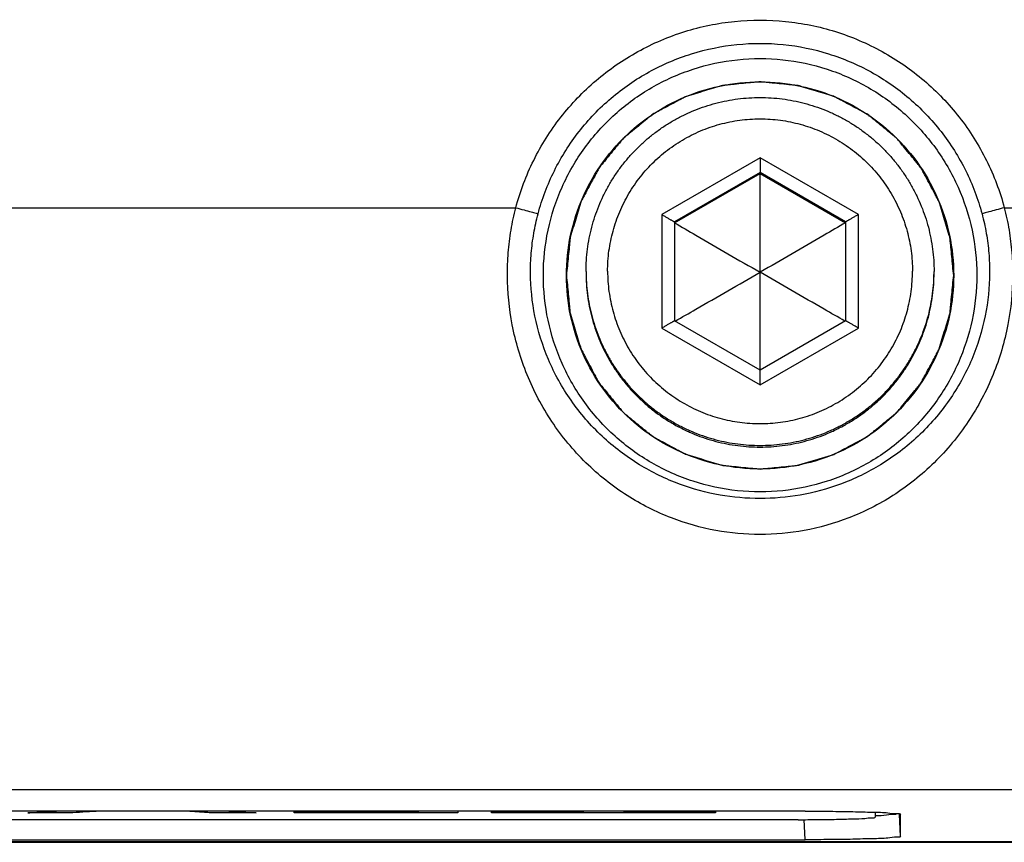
# Model space of a CAD drawing. Header units: inches. Extents: x 0 to 34, y 0 to 22.
# Tile 54 of 69: x 20.047 to 20.687, y 4.653 to 5.188. Entities that reach past the tile are written whole.
import ezdxf

# ---------------------------------------------------------------- set-up
doc = ezdxf.new("R2010")
doc.units = ezdxf.units.IN
doc.header["$LTSCALE"] = 1.87
doc.header["$MEASUREMENT"] = 0
doc.layers.get('0').update_dxf_attribs({"linetype": 'CONTINUOUS'})
doc.layers.add('COSMETIC', color=7, linetype='CONTINUOUS')
doc.layers.add('DATUMCURVES', color=7, linetype='CONTINUOUS')

msp = doc.modelspace()

# ---------------------------------------------------------------- linework, layer by layer
at = {"color": 7, "linetype": 'CONTINUOUS'}
for p, q in [((20.52811, 5.09817), (20.46423, 5.06129)), ((20.59199, 5.06129), (20.52811, 5.09817)), ((20.52811, 5.08848), (20.47256, 5.05641)), ((20.47256, 5.05592), (20.52811, 5.08799)), ((20.58366, 5.05641), (20.52811, 5.08848)), ((20.52811, 4.9602), (20.52811, 5.08848)), ((20.52811, 5.08799), (20.58366, 5.05592)), ((19.09676, 5.06567), (20.36947, 5.06567)), ((20.68676, 5.06567), (21.72248, 5.06567)), ((20.46423, 5.06129), (20.46423, 4.98753)), ((20.59199, 4.98753), (20.59199, 5.06129)), ((20.47256, 5.05641), (20.47256, 4.99227)), ((20.58366, 5.05641), (20.58366, 4.99227)), ((20.52811, 4.9602), (20.47256, 4.99227)), ((20.58366, 4.99227), (20.52811, 4.9602)), ((20.46423, 4.98753), (20.52811, 4.95065)), ((20.52811, 4.95065), (20.59199, 4.98753)), ((21.72248, 4.68763), (19.98373, 4.68763)), ((20.55748, 4.67369), (18.64974, 4.67369)), ((20.60281, 4.67299), (20.60278, 4.6699)), ((20.6194, 4.6573), (20.61866, 4.67149)), ((20.6194, 4.67153), (20.6194, 4.67153)), ((20.6194, 4.6573), (20.6194, 4.67153)), ((20.55277, 4.66816), (18.65277, 4.66818)), ((20.55748, 4.65514), (20.55679, 4.66837)), ((18.44766, 4.65346), (21.47956, 4.65346)), ((21.47906, 4.65377), (18.44817, 4.65377)), ((18.64974, 4.65514), (20.55748, 4.65514))]:
    msp.add_line(p, q, dxfattribs=at)
for points, knots in [([(20.36947, 5.06567), (20.37229, 5.07627), (20.38012, 5.09702), (20.39785, 5.12513), (20.42088, 5.14917), (20.44825, 5.1681), (20.47886, 5.18116), (20.51147, 5.18783), (20.54476, 5.18783), (20.57737, 5.18116), (20.60798, 5.16809), (20.63535, 5.14916), (20.65839, 5.12512), (20.67611, 5.09701), (20.68393, 5.07627), (20.68676, 5.06567)], [0, 0, 0, 0, 0.076637, 0.153674, 0.230603, 0.307585, 0.38455, 0.461526, 0.538499, 0.615475, 0.692439, 0.769424, 0.846345, 0.923405, 1, 1, 1, 1]), ([(20.38394, 5.06169), (20.38651, 5.07133), (20.39363, 5.09019), (20.40974, 5.11574), (20.43067, 5.13758), (20.45555, 5.15477), (20.48337, 5.16664), (20.513, 5.1727), (20.54324, 5.1727), (20.57287, 5.16664), (20.60069, 5.15477), (20.62556, 5.13757), (20.64649, 5.11573), (20.6626, 5.09018), (20.66972, 5.07132), (20.67229, 5.06169)], [0, 0, 0, 0, 0.076687, 0.15372, 0.230643, 0.307617, 0.384571, 0.461533, 0.538492, 0.615454, 0.692407, 0.769384, 0.846299, 0.923354, 1, 1, 1, 1]), ([(20.38737, 5.02183), (20.38737, 5.03164), (20.38943, 5.05131), (20.39859, 5.07949), (20.41341, 5.10516), (20.43325, 5.12719), (20.45722, 5.14461), (20.4843, 5.15666), (20.51329, 5.16283), (20.54293, 5.16283), (20.57192, 5.15666), (20.599, 5.14461), (20.62298, 5.12719), (20.64281, 5.10516), (20.65763, 5.07949), (20.66679, 5.05131), (20.66886, 5.03164), (20.66886, 5.02183)], [0, 0, 0, 0, 0.066665, 0.133327, 0.200004, 0.266665, 0.333333, 0.399999, 0.466666, 0.533333, 0.600001, 0.666667, 0.733335, 0.799996, 0.866674, 0.933334, 1, 1, 1, 1]), ([(20.40235, 5.02171), (20.40235, 5.03046), (20.40419, 5.04804), (20.41237, 5.07321), (20.42561, 5.09615), (20.44333, 5.11584), (20.46475, 5.13141), (20.48895, 5.14219), (20.51486, 5.14769), (20.54135, 5.1477), (20.56726, 5.14219), (20.59146, 5.13141), (20.61289, 5.11584), (20.63061, 5.09616), (20.64385, 5.07322), (20.65203, 5.04804), (20.65388, 5.03046), (20.65388, 5.02171)], [0, 0, 0, 0, 0.066614, 0.133275, 0.199953, 0.266617, 0.33329, 0.399964, 0.466641, 0.533321, 0.600004, 0.666684, 0.733364, 0.800034, 0.866718, 0.933383, 1, 1, 1, 1]), ([(20.41511, 5.02429), (20.41511, 5.0267), (20.41527, 5.03153), (20.41596, 5.03875), (20.41712, 5.0459), (20.41873, 5.05297), (20.4208, 5.05992), (20.4233, 5.06672), (20.42623, 5.07335), (20.42959, 5.07978), (20.43334, 5.08597), (20.43749, 5.09192), (20.44201, 5.09759), (20.44688, 5.10295), (20.45209, 5.10799), (20.45761, 5.11269), (20.46342, 5.11703), (20.46949, 5.12098), (20.47581, 5.12454), (20.48234, 5.12768), (20.48906, 5.1304), (20.49594, 5.13269), (20.50295, 5.13453), (20.51007, 5.13591), (20.51725, 5.13684), (20.52449, 5.1373), (20.53174, 5.1373), (20.53897, 5.13684), (20.54616, 5.13591), (20.55327, 5.13453), (20.56029, 5.13269), (20.56717, 5.1304), (20.57388, 5.12768), (20.58041, 5.12454), (20.58673, 5.12098), (20.59281, 5.11703), (20.59861, 5.11269), (20.60413, 5.10799), (20.60934, 5.10295), (20.61421, 5.09759), (20.61873, 5.09192), (20.62288, 5.08597), (20.62664, 5.07978), (20.62999, 5.07335), (20.63293, 5.06672), (20.63543, 5.05992), (20.63749, 5.05297), (20.6391, 5.0459), (20.64026, 5.03875), (20.64096, 5.03153), (20.64111, 5.0267), (20.64111, 5.02429)], [0, 0, 0, 0, 0.020408, 0.040816, 0.061223, 0.081631, 0.102039, 0.122447, 0.142855, 0.163263, 0.183671, 0.204079, 0.224487, 0.244895, 0.265303, 0.285711, 0.30612, 0.326528, 0.346936, 0.367345, 0.387753, 0.408162, 0.42857, 0.448979, 0.469387, 0.489796, 0.510204, 0.530613, 0.551021, 0.57143, 0.591838, 0.612247, 0.632655, 0.653064, 0.673472, 0.69388, 0.714289, 0.734697, 0.755105, 0.775513, 0.795921, 0.816329, 0.836737, 0.857145, 0.877553, 0.897961, 0.918369, 0.938777, 0.959184, 0.979592, 1, 1, 1, 1]), ([(20.42911, 5.02441), (20.42911, 5.02662), (20.42926, 5.03103), (20.42992, 5.03762), (20.43102, 5.04414), (20.43256, 5.05058), (20.43452, 5.05691), (20.4369, 5.06309), (20.43969, 5.06909), (20.44287, 5.0749), (20.44643, 5.08048), (20.45036, 5.08581), (20.45463, 5.09087), (20.45924, 5.09562), (20.46415, 5.10007), (20.46934, 5.10417), (20.4748, 5.10792), (20.4805, 5.11129), (20.48641, 5.11428), (20.4925, 5.11686), (20.49876, 5.11903), (20.50515, 5.12078), (20.51163, 5.1221), (20.5182, 5.12298), (20.5248, 5.12343), (20.53142, 5.12343), (20.53803, 5.12298), (20.54459, 5.1221), (20.55108, 5.12078), (20.55747, 5.11903), (20.56372, 5.11686), (20.56982, 5.11428), (20.57573, 5.11129), (20.58142, 5.10792), (20.58688, 5.10417), (20.59208, 5.10007), (20.59699, 5.09562), (20.60159, 5.09087), (20.60587, 5.08581), (20.60979, 5.08048), (20.61336, 5.0749), (20.61654, 5.06909), (20.61932, 5.06309), (20.6217, 5.05691), (20.62367, 5.05058), (20.6252, 5.04414), (20.6263, 5.03762), (20.62696, 5.03103), (20.62711, 5.02662), (20.62711, 5.02441)], [0, 0, 0, 0, 0.021276, 0.042552, 0.063829, 0.085105, 0.106381, 0.127657, 0.148934, 0.17021, 0.191487, 0.212763, 0.23404, 0.255316, 0.276593, 0.297869, 0.319146, 0.340423, 0.3617, 0.382977, 0.404254, 0.425531, 0.446808, 0.468085, 0.489361, 0.510639, 0.531915, 0.553192, 0.574469, 0.595746, 0.617023, 0.6383, 0.659577, 0.680854, 0.702131, 0.723407, 0.744684, 0.76596, 0.787237, 0.808513, 0.82979, 0.851066, 0.872343, 0.893619, 0.914895, 0.936171, 0.957448, 0.978724, 1, 1, 1, 1]), ([(20.52811, 5.09817), (20.52811, 5.09778), (20.52811, 5.097), (20.52811, 5.09586), (20.52811, 5.09476), (20.52811, 5.09372), (20.52811, 5.09276), (20.52811, 5.09188), (20.52811, 5.09109), (20.52811, 5.09041), (20.52811, 5.08983), (20.52811, 5.08936), (20.52811, 5.08899), (20.52811, 5.08873), (20.52811, 5.08857), (20.52811, 5.0885), (20.52811, 5.08848)], [0, 0, 0, 0, 0.121575, 0.240187, 0.354109, 0.461755, 0.561717, 0.652781, 0.733956, 0.804581, 0.864339, 0.913103, 0.950888, 0.977824, 0.994116, 1, 1, 1, 1]), ([(20.36405, 5.02158), (20.36402, 5.02652), (20.36439, 5.03645), (20.3662, 5.0512), (20.36824, 5.0609), (20.36947, 5.06567)], [0, 0, 0, 0, 0.333057, 0.668001, 1, 1, 1, 1]), ([(20.36947, 5.06567), (20.37126, 5.06519), (20.37458, 5.06429), (20.37898, 5.06313), (20.38199, 5.06222), (20.38352, 5.06187), (20.38394, 5.06169)], [0, 0, 0, 0, 0.370418, 0.688412, 0.908717, 1, 1, 1, 1]), ([(20.68676, 5.06567), (20.68497, 5.06519), (20.68164, 5.06429), (20.67724, 5.06313), (20.67423, 5.06222), (20.6727, 5.06187), (20.67229, 5.06169)], [0, 0, 0, 0, 0.370413, 0.688407, 0.908715, 1, 1, 1, 1]), ([(20.68676, 5.06567), (20.68798, 5.06089), (20.69003, 5.05118), (20.69184, 5.03643), (20.6922, 5.02652), (20.69217, 5.02158)], [0, 0, 0, 0, 0.332538, 0.667365, 1, 1, 1, 1]), ([(20.37903, 5.02322), (20.379, 5.02753), (20.37933, 5.03619), (20.38097, 5.04907), (20.38283, 5.05753), (20.38394, 5.06169)], [0, 0, 0, 0, 0.33289, 0.66764, 1, 1, 1, 1]), ([(20.46423, 5.06129), (20.46457, 5.0611), (20.46524, 5.06071), (20.46623, 5.06013), (20.46718, 5.05958), (20.46808, 5.05906), (20.46891, 5.05858), (20.46967, 5.05814), (20.47034, 5.05774), (20.47093, 5.0574), (20.47142, 5.0571), (20.47183, 5.05686), (20.47213, 5.05667), (20.47237, 5.05655), (20.47247, 5.05645), (20.47256, 5.05643), (20.47256, 5.05641)], [0, 0, 0, 0, 0.121994, 0.240961, 0.355167, 0.463027, 0.563131, 0.654266, 0.735444, 0.806007, 0.865644, 0.914231, 0.951789, 0.978453, 0.994436, 1, 1, 1, 1]), ([(20.59199, 5.06129), (20.59165, 5.0611), (20.59098, 5.06071), (20.58999, 5.06013), (20.58904, 5.05958), (20.58815, 5.05906), (20.58731, 5.05858), (20.58656, 5.05814), (20.58588, 5.05774), (20.5853, 5.0574), (20.5848, 5.0571), (20.58439, 5.05686), (20.58409, 5.05667), (20.58385, 5.05655), (20.58375, 5.05645), (20.58366, 5.05643), (20.58366, 5.05641)], [0, 0, 0, 0, 0.121994, 0.240961, 0.355167, 0.463027, 0.563131, 0.654266, 0.735444, 0.806007, 0.865644, 0.914231, 0.951789, 0.978453, 0.994436, 1, 1, 1, 1]), ([(20.67229, 5.06169), (20.6734, 5.05752), (20.67526, 5.04905), (20.6769, 5.03618), (20.67722, 5.02753), (20.67719, 5.02322)], [0, 0, 0, 0, 0.332919, 0.667552, 1, 1, 1, 1]), ([(20.47256, 5.05592), (20.47719, 5.05323), (20.4957, 5.04248), (20.51422, 5.03176), (20.52811, 5.02374)], [0, 0, 0, 0, 0.250164, 1, 1, 1, 1]), ([(20.58366, 5.05592), (20.57903, 5.05323), (20.56053, 5.04248), (20.54201, 5.03176), (20.52811, 5.02374)], [0, 0, 0, 0, 0.250164, 1, 1, 1, 1]), ([(20.69217, 5.02158), (20.69211, 5.01092), (20.68996, 4.98894), (20.68043, 4.9567), (20.66428, 4.92612), (20.64218, 4.89934), (20.61561, 4.87816), (20.58674, 4.86352), (20.55735, 4.85522), (20.52811, 4.85256), (20.49888, 4.85522), (20.46951, 4.86351), (20.44064, 4.87814), (20.41408, 4.89931), (20.39198, 4.92606), (20.37584, 4.95661), (20.36628, 4.98887), (20.36412, 5.01088), (20.36405, 5.02158)], [0, 0, 0, 0, 0.061444, 0.126408, 0.192559, 0.259385, 0.325077, 0.38699, 0.444713, 0.500002, 0.555282, 0.612974, 0.674859, 0.74056, 0.807297, 0.873391, 0.93832, 1, 1, 1, 1]), ([(20.67719, 5.02322), (20.67713, 5.01391), (20.67515, 4.9947), (20.66643, 4.96654), (20.65168, 4.93988), (20.63154, 4.91658), (20.60739, 4.89819), (20.58121, 4.88551), (20.55459, 4.87832), (20.52811, 4.87602), (20.50163, 4.87832), (20.47502, 4.88551), (20.44884, 4.89818), (20.42471, 4.91655), (20.40458, 4.93983), (20.38984, 4.96646), (20.38109, 4.99463), (20.3791, 5.01387), (20.37903, 5.02322)], [0, 0, 0, 0, 0.060312, 0.124248, 0.18971, 0.256332, 0.32234, 0.38498, 0.443666, 0.500015, 0.556354, 0.615006, 0.677617, 0.743628, 0.810152, 0.875553, 0.939448, 1, 1, 1, 1]), ([(20.66886, 5.02183), (20.66886, 5.01202), (20.66679, 4.99235), (20.65763, 4.96417), (20.64281, 4.9385), (20.62298, 4.91647), (20.599, 4.89905), (20.57192, 4.887), (20.54293, 4.88083), (20.51329, 4.88083), (20.4843, 4.887), (20.45722, 4.89905), (20.43325, 4.91647), (20.41341, 4.9385), (20.39859, 4.96417), (20.38943, 4.99235), (20.38737, 5.01202), (20.38737, 5.02183)], [0, 0, 0, 0, 0.066665, 0.133327, 0.200004, 0.266665, 0.333333, 0.399999, 0.466666, 0.533333, 0.600001, 0.666667, 0.733335, 0.799996, 0.866674, 0.933334, 1, 1, 1, 1]), ([(20.65388, 5.02171), (20.65388, 5.01295), (20.65203, 4.99537), (20.64386, 4.9702), (20.63062, 4.94726), (20.6129, 4.92757), (20.59147, 4.912), (20.56727, 4.90123), (20.54136, 4.89572), (20.51487, 4.89572), (20.48896, 4.90122), (20.46476, 4.912), (20.44333, 4.92757), (20.42561, 4.94725), (20.41237, 4.9702), (20.40419, 4.99537), (20.40235, 5.01295), (20.40235, 5.02171)], [0, 0, 0, 0, 0.066614, 0.133275, 0.199953, 0.266617, 0.33329, 0.399964, 0.466641, 0.533321, 0.600004, 0.666684, 0.733364, 0.800034, 0.866718, 0.933383, 1, 1, 1, 1]), ([(20.41511, 5.02321), (20.41511, 5.02079), (20.41527, 5.01596), (20.41596, 5.00875), (20.41712, 5.00159), (20.41873, 4.99452), (20.4208, 4.98758), (20.4233, 4.98077), (20.42623, 4.97415), (20.42959, 4.96772), (20.43334, 4.96152), (20.43749, 4.95558), (20.44201, 4.94991), (20.44688, 4.94454), (20.45209, 4.9395), (20.45761, 4.9348), (20.46342, 4.93047), (20.46949, 4.92651), (20.47581, 4.92296), (20.48234, 4.91981), (20.48906, 4.91709), (20.49594, 4.91481), (20.50295, 4.91297), (20.51007, 4.91158), (20.51725, 4.91066), (20.52449, 4.91019), (20.53174, 4.91019), (20.53897, 4.91066), (20.54616, 4.91158), (20.55327, 4.91297), (20.56029, 4.91481), (20.56717, 4.91709), (20.57388, 4.91981), (20.58041, 4.92296), (20.58673, 4.92651), (20.59281, 4.93047), (20.59861, 4.9348), (20.60413, 4.9395), (20.60934, 4.94454), (20.61421, 4.94991), (20.61873, 4.95558), (20.62288, 4.96152), (20.62664, 4.96772), (20.62999, 4.97415), (20.63293, 4.98077), (20.63543, 4.98758), (20.63749, 4.99452), (20.6391, 5.00159), (20.64026, 5.00875), (20.64096, 5.01596), (20.64111, 5.02079), (20.64111, 5.02321)], [0, 0, 0, 0, 0.020408, 0.040816, 0.061223, 0.081631, 0.102039, 0.122447, 0.142855, 0.163263, 0.183671, 0.204079, 0.224487, 0.244895, 0.265303, 0.285711, 0.30612, 0.326528, 0.346936, 0.367345, 0.387753, 0.408162, 0.42857, 0.448979, 0.469387, 0.489796, 0.510204, 0.530613, 0.551021, 0.57143, 0.591838, 0.612247, 0.632655, 0.653064, 0.673472, 0.69388, 0.714289, 0.734697, 0.755105, 0.775513, 0.795921, 0.816329, 0.836737, 0.857145, 0.877553, 0.897961, 0.918369, 0.938777, 0.959184, 0.979592, 1, 1, 1, 1]), ([(20.41512, 5.02321), (20.41514, 5.02115), (20.4153, 5.01668), (20.41596, 5.00983), (20.41712, 5.00267), (20.41873, 4.99561), (20.4208, 4.98866), (20.4233, 4.98186), (20.42623, 4.97523), (20.42959, 4.9688), (20.43334, 4.9626), (20.43749, 4.95666), (20.44201, 4.95099), (20.44688, 4.94563), (20.45209, 4.94058), (20.45761, 4.93588), (20.46342, 4.93155), (20.46949, 4.92759), (20.47581, 4.92404), (20.48234, 4.92089), (20.48906, 4.91817), (20.49594, 4.91589), (20.50295, 4.91405), (20.51007, 4.91266), (20.51725, 4.91174), (20.52449, 4.91127), (20.53174, 4.91127), (20.53897, 4.91174), (20.54616, 4.91266), (20.55327, 4.91405), (20.56029, 4.91589), (20.56717, 4.91817), (20.57388, 4.92089), (20.58041, 4.92404), (20.58673, 4.92759), (20.59281, 4.93155), (20.59861, 4.93588), (20.60413, 4.94058), (20.60934, 4.94563), (20.61421, 4.95099), (20.61873, 4.95666), (20.62288, 4.9626), (20.62664, 4.9688), (20.62999, 4.97523), (20.63293, 4.98186), (20.63543, 4.98866), (20.63749, 4.99561), (20.6391, 5.00267), (20.64026, 5.00983), (20.64092, 5.01668), (20.64109, 5.02115), (20.64111, 5.02321)], [0, 0, 0, 0, 0.017468, 0.038001, 0.058534, 0.079067, 0.0996, 0.120132, 0.140665, 0.161199, 0.181732, 0.202265, 0.222798, 0.243331, 0.263864, 0.284398, 0.304931, 0.325465, 0.345998, 0.366532, 0.387065, 0.407599, 0.428132, 0.448666, 0.4692, 0.489733, 0.510267, 0.5308, 0.551334, 0.571868, 0.592401, 0.612935, 0.633468, 0.654002, 0.674535, 0.695069, 0.715602, 0.736136, 0.756669, 0.777202, 0.797735, 0.818268, 0.838801, 0.859335, 0.879868, 0.9004, 0.920933, 0.941466, 0.961999, 0.982532, 1, 1, 1, 1]), ([(20.42911, 5.02441), (20.42911, 5.02221), (20.42926, 5.01779), (20.42992, 5.01121), (20.43102, 5.00468), (20.43256, 4.99824), (20.43452, 4.99191), (20.4369, 4.98573), (20.43969, 4.97973), (20.44287, 4.97392), (20.44643, 4.96834), (20.45036, 4.96301), (20.45463, 4.95796), (20.45924, 4.9532), (20.46415, 4.94876), (20.46934, 4.94465), (20.4748, 4.94091), (20.4805, 4.93753), (20.48641, 4.93454), (20.4925, 4.93196), (20.49876, 4.92979), (20.50515, 4.92804), (20.51163, 4.92672), (20.5182, 4.92584), (20.5248, 4.9254), (20.53142, 4.9254), (20.53803, 4.92584), (20.54459, 4.92672), (20.55108, 4.92804), (20.55747, 4.92979), (20.56372, 4.93196), (20.56982, 4.93454), (20.57573, 4.93753), (20.58142, 4.94091), (20.58688, 4.94465), (20.59208, 4.94876), (20.59699, 4.9532), (20.60159, 4.95796), (20.60587, 4.96301), (20.60979, 4.96834), (20.61336, 4.97392), (20.61654, 4.97973), (20.61932, 4.98573), (20.6217, 4.99191), (20.62367, 4.99824), (20.6252, 5.00468), (20.6263, 5.01121), (20.62696, 5.01779), (20.62711, 5.02221), (20.62711, 5.02441)], [0, 0, 0, 0, 0.021276, 0.042552, 0.063829, 0.085105, 0.106381, 0.127657, 0.148934, 0.17021, 0.191487, 0.212763, 0.23404, 0.255316, 0.276593, 0.297869, 0.319146, 0.340423, 0.3617, 0.382977, 0.404254, 0.425531, 0.446808, 0.468085, 0.489361, 0.510639, 0.531915, 0.553192, 0.574469, 0.595746, 0.617023, 0.6383, 0.659577, 0.680854, 0.702131, 0.723407, 0.744684, 0.76596, 0.787237, 0.808513, 0.82979, 0.851066, 0.872343, 0.893619, 0.914895, 0.936171, 0.957448, 0.978724, 1, 1, 1, 1]), ([(20.47298, 4.99202), (20.47747, 4.9946), (20.49586, 5.00515), (20.51423, 5.01573), (20.52811, 5.02374)], [0, 0, 0, 0, 0.244095, 1, 1, 1, 1]), ([(20.58324, 4.99202), (20.57875, 4.9946), (20.56036, 5.00515), (20.54199, 5.01573), (20.52811, 5.02374)], [0, 0, 0, 0, 0.244095, 1, 1, 1, 1]), ([(20.46423, 4.98753), (20.46457, 4.98773), (20.46524, 4.98811), (20.46623, 4.98868), (20.46718, 4.98923), (20.46808, 4.98974), (20.46891, 4.99022), (20.46967, 4.99065), (20.47034, 4.99103), (20.47093, 4.99137), (20.47142, 4.99165), (20.47183, 4.99188), (20.47213, 4.99204), (20.47237, 4.99219), (20.47247, 4.99221), (20.47256, 4.99228), (20.47256, 4.99227)], [0, 0, 0, 0, 0.122867, 0.242572, 0.357376, 0.465688, 0.566097, 0.657393, 0.73859, 0.809038, 0.868435, 0.916665, 0.95376, 0.979865, 0.9952, 1, 1, 1, 1]), ([(20.59199, 4.98753), (20.59165, 4.98773), (20.59098, 4.98811), (20.58999, 4.98868), (20.58904, 4.98923), (20.58815, 4.98974), (20.58732, 4.99022), (20.58656, 4.99065), (20.58588, 4.99103), (20.5853, 4.99137), (20.5848, 4.99165), (20.58439, 4.99188), (20.58409, 4.99204), (20.58385, 4.99219), (20.58376, 4.99221), (20.58366, 4.99228), (20.58366, 4.99227)], [0, 0, 0, 0, 0.122867, 0.242572, 0.357376, 0.465688, 0.566097, 0.657393, 0.73859, 0.809038, 0.868435, 0.916665, 0.95376, 0.979865, 0.9952, 1, 1, 1, 1]), ([(20.52811, 4.95065), (20.52811, 4.95104), (20.52811, 4.95182), (20.52811, 4.95296), (20.52811, 4.95405), (20.52811, 4.95508), (20.52811, 4.95604), (20.52811, 4.95691), (20.52811, 4.95768), (20.52811, 4.95835), (20.52811, 4.95892), (20.52811, 4.95938), (20.52811, 4.95971), (20.52811, 4.96001), (20.52811, 4.96007), (20.52811, 4.96019), (20.52811, 4.9602)], [0, 0, 0, 0, 0.123505, 0.243775, 0.359065, 0.467779, 0.568502, 0.660023, 0.741358, 0.811858, 0.871225, 0.919347, 0.956261, 0.982115, 0.997133, 1, 1, 1, 1]), ([(20.55277, 4.66816), (20.55708, 4.66816), (20.56539, 4.66821), (20.57727, 4.66832), (20.58714, 4.66872), (20.59553, 4.6687), (20.59928, 4.66968), (20.60278, 4.66931), (20.60278, 4.6699)], [0, 0, 0, 0, 0.258286, 0.499014, 0.705809, 0.864622, 0.964743, 1, 1, 1, 1]), ([(20.55748, 4.67369), (20.56283, 4.67369), (20.57313, 4.67363), (20.58784, 4.67348), (20.60005, 4.673), (20.61044, 4.67301), (20.6145, 4.67195), (20.61729, 4.67209)], [0, 0, 0, 0, 0.268128, 0.517685, 0.731872, 0.896314, 1, 1, 1, 1]), ([(20.60274, 4.67082), (20.60541, 4.67086), (20.6102, 4.67098), (20.61372, 4.6719), (20.6165, 4.67176)], [0, 0, 0, 0, 0.553065, 1, 1, 1, 1]), ([(20.6194, 4.6573), (20.6194, 4.65657), (20.61506, 4.65703), (20.61044, 4.65582), (20.60005, 4.65583), (20.58784, 4.65534), (20.57313, 4.6552), (20.56283, 4.65514), (20.55748, 4.65514)], [0, 0, 0, 0, 0.035207, 0.135244, 0.293897, 0.500543, 0.741313, 1, 1, 1, 1])]:
    msp.add_open_spline(points, degree=3, knots=knots, dxfattribs=at)
for points in [[(20.41511, 5.02429), (20.41511, 5.02393), (20.41511, 5.02357), (20.41512, 5.02321)], [(20.64111, 5.02321), (20.64111, 5.02357), (20.64111, 5.02393), (20.64111, 5.02429)], [(20.61729, 4.67209), (20.61769, 4.67211), (20.61812, 4.67214), (20.61849, 4.67212)], [(20.61849, 4.67212), (20.61901, 4.67209), (20.6194, 4.67196), (20.6194, 4.67153)]]:
    msp.add_open_spline(points, degree=3, dxfattribs=at)
at = {"layer": 'COSMETIC', "color": 7, "linetype": 'CONTINUOUS'}
for points in [[(20.65388, 5.02171, 1.50823), (20.65368, 5.02374, 1.50822), (20.65328, 5.02781, 1.50818), (20.65268, 5.03392, 1.50813), (20.65217, 5.03901, 1.50808), (20.65184, 5.04257, 1.50805), (20.65161, 5.0446, 1.50803), (20.65157, 5.04615, 1.50802), (20.65102, 5.0476, 1.50801), (20.65046, 5.04956, 1.50799), (20.6494, 5.05298, 1.50796), (20.64794, 5.05788, 1.50792), (20.64645, 5.06277, 1.50788), (20.64543, 5.06621, 1.50785), (20.64481, 5.06815, 1.50783), (20.64447, 5.06966, 1.50782), (20.64365, 5.07098, 1.5078), (20.64272, 5.0728, 1.50779), (20.64102, 5.07595, 1.50776), (20.63863, 5.08047, 1.50772), (20.63622, 5.08498, 1.50768), (20.63456, 5.08815, 1.50765), (20.63357, 5.08994, 1.50764), (20.63294, 5.09134, 1.50763), (20.63186, 5.0925, 1.50762), (20.63057, 5.09413, 1.5076), (20.62824, 5.09693, 1.50758), (20.62496, 5.10097, 1.50754), (20.62165, 5.10499, 1.50751), (20.61936, 5.10782, 1.50748), (20.61802, 5.10941, 1.50747), (20.6171, 5.1107, 1.50746), (20.61584, 5.11159, 1.50745), (20.61428, 5.11291, 1.50744), (20.6115, 5.11517, 1.50742), (20.60756, 5.11843, 1.50739), (20.6036, 5.12166, 1.50736), (20.60085, 5.12395, 1.50734), (20.59925, 5.12522, 1.50733), (20.59812, 5.12628, 1.50732), (20.59671, 5.12692, 1.50732), (20.59493, 5.12791, 1.50731), (20.59176, 5.12959, 1.50729), (20.58726, 5.13202, 1.50727), (20.58275, 5.13442, 1.50725), (20.5796, 5.13613, 1.50724), (20.57779, 5.13706, 1.50723), (20.57648, 5.13789, 1.50722), (20.57497, 5.13824, 1.50722), (20.57303, 5.13887, 1.50721), (20.56959, 5.13989, 1.5072), (20.56471, 5.1414, 1.50719), (20.55981, 5.14288, 1.50718), (20.5564, 5.14395, 1.50717), (20.55443, 5.14452, 1.50716), (20.553, 5.14507, 1.50716), (20.55141, 5.14512, 1.50716), (20.54935, 5.14536, 1.50715), (20.54572, 5.1457, 1.50715), (20.54054, 5.14623, 1.50715), (20.53536, 5.14673, 1.50714), (20.53174, 5.14712, 1.50714), (20.52967, 5.14729, 1.50714), (20.5281, 5.14755, 1.50714), (20.52659, 5.14729, 1.50714), (20.52455, 5.14713, 1.50714), (20.52099, 5.14676, 1.50714), (20.5159, 5.14628, 1.50715), (20.51081, 5.14576, 1.50715), (20.50724, 5.14543, 1.50715), (20.50522, 5.1452, 1.50716), (20.50367, 5.14516, 1.50716), (20.50222, 5.14461, 1.50716), (20.50026, 5.14405, 1.50717), (20.49683, 5.14299, 1.50718), (20.49193, 5.14153, 1.50719), (20.48704, 5.14004, 1.5072), (20.48361, 5.13902, 1.50721), (20.48166, 5.1384, 1.50722), (20.48015, 5.13806, 1.50722), (20.47884, 5.13724, 1.50723), (20.47702, 5.13631, 1.50723), (20.47387, 5.13461, 1.50725), (20.46935, 5.13222, 1.50727), (20.46484, 5.12981, 1.50729), (20.46167, 5.12815, 1.50731), (20.45988, 5.12715, 1.50731), (20.45847, 5.12653, 1.50732), (20.45732, 5.12545, 1.50733), (20.45569, 5.12416, 1.50734), (20.45288, 5.12183, 1.50736), (20.44884, 5.11855, 1.50739), (20.44483, 5.11524, 1.50742), (20.44199, 5.11295, 1.50744), (20.44041, 5.11161, 1.50745), (20.43912, 5.11069, 1.50746), (20.43823, 5.10943, 1.50747), (20.4369, 5.10787, 1.50748), (20.43465, 5.10509, 1.50751), (20.43139, 5.10115, 1.50754), (20.42816, 5.09719, 1.50758), (20.42586, 5.09444, 1.5076), (20.4246, 5.09284, 1.50761), (20.42353, 5.09171, 1.50762), (20.4229, 5.0903, 1.50764), (20.4219, 5.08852, 1.50765), (20.42023, 5.08535, 1.50768), (20.4178, 5.08085, 1.50772), (20.4154, 5.07634, 1.50776), (20.41368, 5.07319, 1.50778), (20.41275, 5.07138, 1.5078), (20.41192, 5.07007, 1.50781), (20.41158, 5.06856, 1.50783), (20.41095, 5.06662, 1.50784), (20.40992, 5.06319, 1.50787), (20.40841, 5.0583, 1.50791), (20.40693, 5.05341, 1.50796), (20.40586, 5.04999, 1.50799), (20.4053, 5.04802, 1.508), (20.40474, 5.04659, 1.50802), (20.4047, 5.045, 1.50803), (20.40445, 5.04294, 1.50805), (20.40411, 5.03931, 1.50808), (20.40358, 5.03414, 1.50813), (20.40297, 5.02792, 1.50818), (20.40255, 5.02378, 1.50822), (20.40235, 5.02171, 1.50823)], [(20.40235, 5.02171, 1.50823), (20.40255, 5.01967, 1.50825), (20.40295, 5.0156, 1.50829), (20.40354, 5.00949, 1.50834), (20.40405, 5.00441, 1.50838), (20.40438, 5.00084, 1.50842), (20.40461, 4.99881, 1.50843), (20.40466, 4.99726, 1.50845), (20.40521, 4.99581, 1.50846), (20.40576, 4.99385, 1.50848), (20.40682, 4.99043, 1.50851), (20.40828, 4.98553, 1.50855), (20.40978, 4.98064, 1.50859), (20.41079, 4.9772, 1.50862), (20.41141, 4.97526, 1.50864), (20.41176, 4.97375, 1.50865), (20.41258, 4.97244, 1.50866), (20.4135, 4.97062, 1.50868), (20.41521, 4.96747, 1.50871), (20.41759, 4.96294, 1.50875), (20.42001, 4.95844, 1.50879), (20.42167, 4.95527, 1.50881), (20.42266, 4.95348, 1.50883), (20.42328, 4.95207, 1.50884), (20.42437, 4.95091, 1.50885), (20.42566, 4.94929, 1.50887), (20.42798, 4.94648, 1.50889), (20.43127, 4.94244, 1.50893), (20.43457, 4.93843, 1.50896), (20.43687, 4.93559, 1.50899), (20.43821, 4.93401, 1.509), (20.43913, 4.93271, 1.50901), (20.44038, 4.93182, 1.50902), (20.44194, 4.9305, 1.50903), (20.44472, 4.92824, 1.50905), (20.44866, 4.92499, 1.50908), (20.45262, 4.92175, 1.50911), (20.45538, 4.91946, 1.50913), (20.45698, 4.91819, 1.50914), (20.4581, 4.91713, 1.50915), (20.45951, 4.91649, 1.50915), (20.4613, 4.9155, 1.50916), (20.46446, 4.91383, 1.50918), (20.46896, 4.9114, 1.5092), (20.47348, 4.90899, 1.50922), (20.47662, 4.90728, 1.50923), (20.47844, 4.90635, 1.50924), (20.47975, 4.90552, 1.50925), (20.48126, 4.90517, 1.50925), (20.4832, 4.90454, 1.50926), (20.48663, 4.90352, 1.50927), (20.49152, 4.90201, 1.50928), (20.49641, 4.90053, 1.50929), (20.49983, 4.89946, 1.5093), (20.50179, 4.8989, 1.50931), (20.50323, 4.89834, 1.50931), (20.50481, 4.89829, 1.50931), (20.50688, 4.89805, 1.50931), (20.51051, 4.89771, 1.50932), (20.51568, 4.89718, 1.50932), (20.52086, 4.89668, 1.50933), (20.52449, 4.89629, 1.50933), (20.52656, 4.89612, 1.50933), (20.52812, 4.89586, 1.50933), (20.52964, 4.89612, 1.50933), (20.53168, 4.89628, 1.50933), (20.53524, 4.89665, 1.50933), (20.54033, 4.89714, 1.50932), (20.54541, 4.89765, 1.50932), (20.54898, 4.89798, 1.50931), (20.55101, 4.89821, 1.50931), (20.55256, 4.89826, 1.50931), (20.554, 4.89881, 1.50931), (20.55597, 4.89936, 1.5093), (20.55939, 4.90042, 1.50929), (20.56429, 4.90188, 1.50928), (20.56918, 4.90337, 1.50927), (20.57262, 4.90439, 1.50926), (20.57456, 4.90501, 1.50925), (20.57607, 4.90536, 1.50925), (20.57738, 4.90618, 1.50924), (20.5792, 4.9071, 1.50923), (20.58236, 4.9088, 1.50922), (20.58688, 4.91119, 1.5092), (20.59138, 4.91361, 1.50918), (20.59456, 4.91527, 1.50916), (20.59634, 4.91626, 1.50915), (20.59775, 4.91688, 1.50915), (20.59891, 4.91797, 1.50914), (20.60054, 4.91925, 1.50913), (20.60334, 4.92158, 1.50911), (20.60738, 4.92486, 1.50908), (20.6114, 4.92817, 1.50905), (20.61423, 4.93046, 1.50903), (20.61582, 4.93181, 1.50902), (20.61711, 4.93272, 1.50901), (20.618, 4.93398, 1.509), (20.61932, 4.93554, 1.50899), (20.62158, 4.93832, 1.50896), (20.62484, 4.94226, 1.50893), (20.62807, 4.94622, 1.50889), (20.63036, 4.94897, 1.50887), (20.63163, 4.95057, 1.50885), (20.63269, 4.9517, 1.50884), (20.63333, 4.95311, 1.50883), (20.63432, 4.95489, 1.50882), (20.636, 4.95806, 1.50879), (20.63843, 4.96256, 1.50875), (20.64083, 4.96707, 1.50871), (20.64254, 4.97022, 1.50868), (20.64347, 4.97203, 1.50867), (20.6443, 4.97334, 1.50866), (20.64465, 4.97485, 1.50864), (20.64528, 4.97679, 1.50863), (20.6463, 4.98023, 1.5086), (20.64781, 4.98511, 1.50855), (20.64929, 4.99001, 1.50851), (20.65036, 4.99342, 1.50848), (20.65093, 4.99539, 1.50846), (20.65148, 4.99682, 1.50845), (20.65153, 4.99841, 1.50844), (20.65177, 5.00047, 1.50842), (20.65211, 5.0041, 1.50839), (20.65264, 5.00928, 1.50834), (20.65326, 5.01549, 1.50829), (20.65367, 5.01963, 1.50825), (20.65388, 5.02171, 1.50823)]]:
    msp.add_open_spline(points, degree=3, knots=[0, 0, 0, 0, 0.015625, 0.03125, 0.046875, 0.054688, 0.058594, 0.0625, 0.066406, 0.070312, 0.078125, 0.09375, 0.109375, 0.117188, 0.121094, 0.125, 0.128906, 0.132812, 0.140625, 0.15625, 0.171875, 0.179688, 0.183594, 0.1875, 0.191406, 0.195312, 0.203125, 0.21875, 0.234375, 0.242188, 0.246094, 0.25, 0.253906, 0.257812, 0.265625, 0.28125, 0.296875, 0.304688, 0.308594, 0.3125, 0.316406, 0.320312, 0.328125, 0.34375, 0.359375, 0.367188, 0.371094, 0.375, 0.378906, 0.382812, 0.390625, 0.40625, 0.421875, 0.429688, 0.433594, 0.4375, 0.441406, 0.445312, 0.453125, 0.46875, 0.484375, 0.492188, 0.496094, 0.5, 0.503906, 0.507812, 0.515625, 0.53125, 0.546875, 0.554688, 0.558594, 0.5625, 0.566406, 0.570312, 0.578125, 0.59375, 0.609375, 0.617188, 0.621094, 0.625, 0.628906, 0.632812, 0.640625, 0.65625, 0.671875, 0.679688, 0.683594, 0.6875, 0.691406, 0.695312, 0.703125, 0.71875, 0.734375, 0.742188, 0.746094, 0.75, 0.753906, 0.757812, 0.765625, 0.78125, 0.796875, 0.804688, 0.808594, 0.8125, 0.816406, 0.820312, 0.828125, 0.84375, 0.859375, 0.867188, 0.871094, 0.875, 0.878906, 0.882812, 0.890625, 0.90625, 0.921875, 0.929688, 0.933594, 0.9375, 0.941406, 0.945312, 0.953125, 0.96875, 0.984375, 1, 1, 1, 1], dxfattribs=at)
at = {"layer": 'DATUMCURVES', "color": 40, "linetype": 'CONTINUOUS'}
for points, knots in [([(20.0526, 4.67265, 0.54617), (20.05572, 4.67282, 0.55115), (20.06193, 4.67317, 0.56108), (20.06815, 4.67352, 0.57101), (20.07125, 4.67369, 0.57596)], [0, 0, 0, 0, 0.501648, 1, 1, 1, 1]), ([(20.08179, 4.67265, 0.54616), (20.08027, 4.67265, 0.54616), (20.07054, 4.67265, 0.54617), (20.06081, 4.67265, 0.54617), (20.0526, 4.67265, 0.54617)], [0, 0, 0, 0, 0.15625, 1, 1, 1, 1]), ([(20.17138, 4.67265, 0.54613), (20.17002, 4.67273, 0.54853), (20.16443, 4.67308, 0.55848), (20.15883, 4.67343, 0.56842), (20.15458, 4.67369, 0.57596)], [0, 0, 0, 0, 0.241397, 1, 1, 1, 1]), ([(20.20085, 4.67265, 0.54612), (20.19931, 4.67265, 0.54612), (20.18949, 4.67265, 0.54613), (20.17967, 4.67265, 0.54613), (20.17138, 4.67265, 0.54613)], [0, 0, 0, 0, 0.15625, 1, 1, 1, 1]), ([(20.22557, 4.67265, 0.54612), (20.22557, 4.67269, 0.54722), (20.22558, 4.67293, 0.55432), (20.22558, 4.67318, 0.56141), (20.22558, 4.67339, 0.5674)], [0, 0, 0, 0, 0.15625, 1, 1, 1, 1]), ([(20.3318, 4.67265, 0.54608), (20.32627, 4.67265, 0.54608), (20.29086, 4.67265, 0.54609), (20.25545, 4.67265, 0.54611), (20.22557, 4.67265, 0.54612)], [0, 0, 0, 0, 0.15625, 1, 1, 1, 1]), ([(20.22558, 4.67339, 0.5674), (20.22979, 4.67339, 0.5674), (20.25674, 4.67339, 0.56739), (20.28368, 4.67339, 0.56738), (20.30642, 4.67339, 0.56737)], [0, 0, 0, 0, 0.15625, 1, 1, 1, 1]), ([(20.35361, 4.67265, 0.54607), (20.35361, 4.67269, 0.5472), (20.35362, 4.67294, 0.55439), (20.35362, 4.67319, 0.56158), (20.35362, 4.6734, 0.56764)], [0, 0, 0, 0, 0.15625, 1, 1, 1, 1]), ([(20.49923, 4.67264, 0.54603), (20.49165, 4.67264, 0.54603), (20.44311, 4.67265, 0.54605), (20.39457, 4.67265, 0.54606), (20.35361, 4.67265, 0.54607)], [0, 0, 0, 0, 0.15625, 1, 1, 1, 1]), ([(20.35362, 4.6734, 0.56764), (20.35675, 4.6734, 0.56764), (20.37679, 4.6734, 0.56763), (20.39683, 4.6734, 0.56763), (20.41373, 4.6734, 0.56762)], [0, 0, 0, 0, 0.15625, 1, 1, 1, 1]), ([(20.43941, 4.6734, 0.56761), (20.44252, 4.6734, 0.56761), (20.46247, 4.6734, 0.56761), (20.48241, 4.6734, 0.5676), (20.49924, 4.6734, 0.56759)], [0, 0, 0, 0, 0.15625, 1, 1, 1, 1]), ([(20.49924, 4.6734, 0.56759), (20.49924, 4.67336, 0.56647), (20.49923, 4.67311, 0.55928), (20.49923, 4.67286, 0.55209), (20.49923, 4.67264, 0.54603)], [0, 0, 0, 0, 0.15625, 1, 1, 1, 1])]:
    msp.add_open_spline(points, degree=3, knots=knots, dxfattribs=at)
for points in [[(20.09916, 4.67369, 0.57596), (20.09337, 4.67334, 0.56603), (20.08758, 4.673, 0.5561), (20.08179, 4.67265, 0.54616)], [(20.18311, 4.67369, 0.57596), (20.18902, 4.67334, 0.56602), (20.19494, 4.673, 0.55607), (20.20085, 4.67265, 0.54612)], [(20.30642, 4.67339, 0.56737), (20.30642, 4.67349, 0.57023), (20.30642, 4.67359, 0.5731), (20.30642, 4.67369, 0.57596)], [(20.33181, 4.67369, 0.57596), (20.33181, 4.67334, 0.566), (20.33181, 4.67299, 0.55604), (20.3318, 4.67265, 0.54608)], [(20.41373, 4.6734, 0.56762), (20.41373, 4.6735, 0.5704), (20.41373, 4.67359, 0.57318), (20.41374, 4.67369, 0.57596)], [(20.43941, 4.67369, 0.57596), (20.43941, 4.67359, 0.57318), (20.43941, 4.6735, 0.5704), (20.43941, 4.6734, 0.56761)]]:
    msp.add_open_spline(points, degree=3, dxfattribs=at)

doc.saveas('drawing.dxf')
